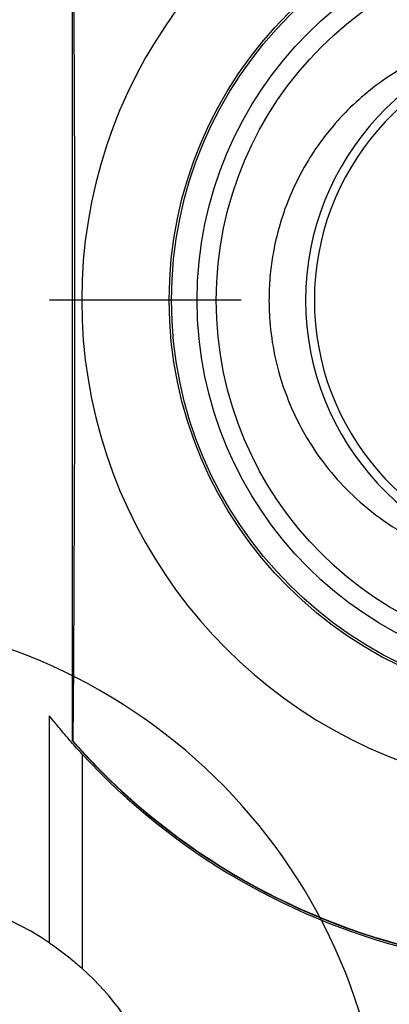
# Model space of a CAD drawing. Header units: millimetres. Extents: x 6 to 273, y 6 to 210.
# Tile 33 of 47: x 168.52 to 174.14, y 105.84 to 120.84. Entities that reach past the tile are written whole.
import ezdxf

# ---------------------------------------------------------------- set-up
doc = ezdxf.new("R2010")
doc.units = ezdxf.units.MM
doc.linetypes.add('SLD-Center', pattern=[19.05, 15.24, -1.27, 1.27, -1.27])
doc.linetypes.add('SLD-Solid', pattern=[0])
doc.layers.add('CENTER', color=40, linetype='SLD-Center')
doc.layers.add('TEXT', color=140, linetype='SLD-Solid', lineweight=25)

# ---------------------------------------------------------------- blocks, each defined once
blk = doc.blocks.new('SW_CENTERMARKSYMBOL_3')
at = {"layer": 'CENTER', "color": 0}
blk.add_line((-5.08, 0), (-7.9985, 0), dxfattribs=at)
blk = doc.blocks.new('SW_CENTERMARKSYMBOL_14')
at = {"layer": 'CENTER', "color": 0}
for p, q in [((0, 2.54), (0, 4.79)), ((0, 0), (0, 2.54)), ((-2.54, 0), (-4.79, 0)), ((0, 0), (-2.54, 0)), ((0, 0), (0, -2.54)), ((0, 0), (2.54, 0)), ((2.54, 0), (4.79, 0)), ((0, -2.54), (0, -4.79))]:
    blk.add_line(p, q, dxfattribs=at)
blk = doc.blocks.new('SW_CENTERMARKSYMBOL_15')
at = {"layer": 'CENTER', "color": 0}
for p, q in [((0, 2.54), (0, 4.79)), ((0, 0), (0, 2.54)), ((-2.54, 0), (-4.79, 0)), ((0, 0), (-2.54, 0)), ((0, 0), (0, -2.54)), ((0, 0), (2.54, 0)), ((2.54, 0), (4.79, 0)), ((0, -2.54), (0, -4.79))]:
    blk.add_line(p, q, dxfattribs=at)

msp = doc.modelspace()

# ---------------------------------------------------------------- linework, layer by layer
for p, q in [((169.316, 123.276), (169.316, 109.858)), ((168.966, 110.239), (168.966, 106.778)), ((169.325, 109.855), (169.316, 109.858)), ((169.466, 109.654), (169.466, 106.387))]:
    msp.add_line(p, q)
at = {"flags": 128}
msp.add_lwpolyline([(169.325, 123.279), (169.334, 122.113), (169.34, 120.914), (169.345, 119.69), (169.348, 118.448), (169.35, 117.195), (169.35, 115.939), (169.348, 114.686), (169.345, 113.444), (169.34, 112.22), (169.334, 111.021), (169.325, 109.855)], dxfattribs=at)
for radius in [6.175, 6.14, 5.75, 5.458]:
    msp.add_circle((176.966, 116.567), radius)
for centre, radius, start, end in [((176.966, 116.567), 7.507, 107.8335, 252.1665), ((176.966, 116.567), 4.1, 8.415, 351.585), ((176.966, 116.567), 3.966, 16.8557, 343.1443), ((176.966, 116.567), 10.175, 221.2497, 318.325), ((176.966, 116.567), 10.17, 221.2986, 256.9361), ((176.966, 116.567), 10.2, 222.6679, 256.9683), ((166.466, 103.067), 4.475, 56.0369, 90), ((166.466, 103.067), 4.475, 312.0973, 47.9027)]:
    msp.add_arc(centre, radius, start, end)
for points, knots in [([(176.109, 120.656), (175.9, 120.631), (175.494, 120.583), (174.762, 120.351), (174.003, 119.937), (173.333, 119.319), (172.893, 118.711), (172.622, 118.167), (172.464, 117.71), (172.377, 117.334), (172.327, 116.994), (172.304, 116.639), (172.316, 116.211), (172.391, 115.683), (172.583, 115.031), (172.888, 114.431), (173.262, 113.922), (173.644, 113.522), (174.122, 113.144), (174.7, 112.82), (175.371, 112.572), (175.858, 112.51), (176.109, 112.478)], [0, 0, 0, 0, 0.051288, 0.099793, 0.186904, 0.260398, 0.320846, 0.36967, 0.408496, 0.43882, 0.463999, 0.492492, 0.525785, 0.56842, 0.62275, 0.691337, 0.731845, 0.776801, 0.826314, 0.880301, 0.938414, 1, 1, 1, 1]), ([(169.466, 109.654), (169.409, 109.716), (169.354, 109.777), (169.247, 109.899), (169.195, 109.96), (169.1, 110.073), (169.056, 110.127), (168.989, 110.21), (168.966, 110.239), (168.966, 110.239)], [0, 0, 0, 0, 0.25, 0.25, 0.5, 0.5, 0.75, 0.75, 1, 1, 1, 1]), ([(168.966, 106.778), (168.966, 106.778), (168.984, 106.767), (169.045, 106.724), (169.089, 106.693), (169.188, 106.619), (169.243, 106.577), (169.354, 106.486), (169.41, 106.438), (169.466, 106.387)], [0, 0, 0, 0, 0.25, 0.25, 0.5, 0.5, 0.75, 0.75, 1, 1, 1, 1])]:
    msp.add_open_spline(points, degree=3, knots=knots)
at = {"layer": 'TEXT'}
msp.add_arc((165.466, 103.14), 8.615, 276.8339, 263.978, dxfattribs=at)

# ---------------------------------------------------------------- block references
at = {"layer": 'CENTER'}
for name, p in [('SW_CENTERMARKSYMBOL_3', (176.966, 116.567)), ('SW_CENTERMARKSYMBOL_15', (164.466, 103.067)), ('SW_CENTERMARKSYMBOL_14', (166.466, 103.067))]:
    msp.add_blockref(name, p, dxfattribs=at)

doc.saveas('drawing.dxf')
